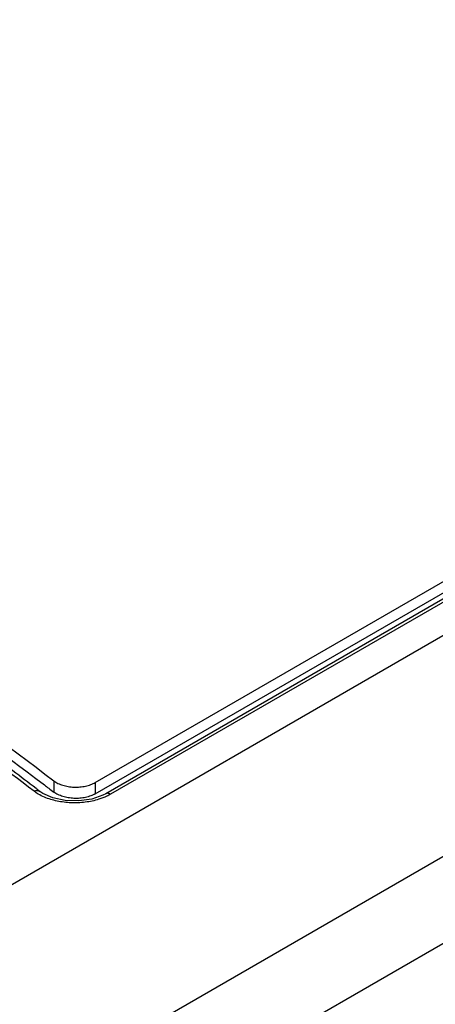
# Model space of a CAD drawing. Header units: inches. Extents: x 0 to 34, y 0 to 22.
# Tile 19 of 60: x 7.514 to 7.816, y 13.465 to 14.18. Entities that reach past the tile are written whole.
import ezdxf

# ---------------------------------------------------------------- set-up
doc = ezdxf.new("R2010")
doc.units = ezdxf.units.IN
doc.header["$LTSCALE"] = 1.87
doc.header["$MEASUREMENT"] = 0
doc.layers.get('0').update_dxf_attribs({"linetype": 'CONTINUOUS'})

msp = doc.modelspace()

# ---------------------------------------------------------------- linework, layer by layer
at = {"color": 7, "linetype": 'CONTINUOUS'}
for p, q in [((9.00698, 14.41675), (7.10698, 13.31971)), ((9.07764, 14.29715), (7.17765, 13.20011)), ((7.21732, 13.16008), (9.04165, 14.21343)), ((7.56886, 13.62558), (8.47016, 14.14598)), ((8.48851, 14.14401), (7.57644, 13.6174)), ((8.492, 14.14366), (7.57995, 13.61705)), ((7.56886, 13.61742), (8.47016, 14.13782)), ((7.5388, 13.62676), (7.5388, 13.6186)), ((7.56886, 13.62558), (7.56886, 13.61742)), ((7.52857, 13.61911), (7.52857, 13.61911)), ((7.57435, 13.6163), (7.56635, 13.61352)), ((7.57644, 13.6174), (7.57435, 13.6163))]:
    msp.add_line(p, q, dxfattribs=at)
for points in [[(7.53795, 13.61445), (7.53075, 13.61764), (7.52857, 13.61911)], [(7.56635, 13.61352), (7.55685, 13.61216), (7.54698, 13.61249), (7.53795, 13.61445)]]:
    msp.add_lwpolyline(points, dxfattribs=at)
for points, knots in [([(6.97612, 15.03765), (7.0634, 14.97109), (7.24454, 14.84078), (7.5302, 14.65692), (7.83308, 14.4823), (8.14808, 14.31964), (8.36399, 14.21969), (8.47221, 14.17219)], [0, 0, 0, 0, 0.190091, 0.38623, 0.588105, 0.79532, 1, 1, 1, 1]), ([(8.46812, 14.16334), (8.37486, 14.20425), (8.19158, 14.28841), (7.9242, 14.42301), (7.66761, 14.56446), (7.42235, 14.71248), (7.18892, 14.86674), (7.03966, 14.97488), (6.96722, 15.02994)], [0, 0, 0, 0, 0.175885, 0.348227, 0.516895, 0.681792, 0.842845, 1, 1, 1, 1]), ([(6.97611, 15.03639), (7.06336, 14.96985), (7.24448, 14.83956), (7.53015, 14.65569), (7.83307, 14.48105), (8.14794, 14.31846), (8.36368, 14.21857), (8.47173, 14.17115)], [0, 0, 0, 0, 0.190084, 0.3863, 0.588284, 0.795583, 1, 1, 1, 1]), ([(6.8751, 14.06874), (6.95257, 14.02342), (7.10534, 13.93026), (7.32686, 13.78299), (7.46948, 13.67944), (7.5388, 13.62676)], [0, 0, 0, 0, 0.337493, 0.672636, 1, 1, 1, 1]), ([(6.87143, 14.06272), (6.95015, 14.01673), (7.10416, 13.92288), (7.32448, 13.77641), (7.46485, 13.67464), (7.53196, 13.62378)], [0, 0, 0, 0, 0.344691, 0.68166, 1, 1, 1, 1]), ([(7.5388, 13.62676), (7.53971, 13.62607), (7.54178, 13.62483), (7.54529, 13.62347), (7.54921, 13.62256), (7.55338, 13.62214), (7.5576, 13.62223), (7.5617, 13.62283), (7.56549, 13.62391), (7.56781, 13.62497), (7.56886, 13.62558)], [0, 0, 0, 0, 0.108722, 0.228583, 0.357111, 0.490877, 0.625941, 0.75824, 0.883972, 1, 1, 1, 1]), ([(7.52432, 13.61926), (7.52517, 13.61963), (7.52668, 13.62001), (7.52812, 13.61942), (7.52856, 13.6191)], [0, 0, 0, 0, 0.633841, 1, 1, 1, 1]), ([(7.57145, 13.61339), (7.56823, 13.61238), (7.56153, 13.61099), (7.55128, 13.61057), (7.54124, 13.61178), (7.53487, 13.61369), (7.5319, 13.61495)], [0, 0, 0, 0, 0.25032, 0.507274, 0.760334, 1, 1, 1, 1]), ([(7.56886, 13.61742), (7.56781, 13.61681), (7.56549, 13.61575), (7.5617, 13.61467), (7.5576, 13.61407), (7.55338, 13.61398), (7.54921, 13.61439), (7.54529, 13.6153), (7.54178, 13.61667), (7.53971, 13.61791), (7.5388, 13.6186)], [0, 0, 0, 0, 0.116028, 0.24176, 0.374059, 0.509123, 0.642889, 0.771417, 0.891278, 1, 1, 1, 1]), ([(7.57995, 13.61705), (7.57922, 13.61747), (7.578, 13.61796), (7.57679, 13.61756), (7.57646, 13.61737)], [0, 0, 0, 0, 0.696884, 1, 1, 1, 1])]:
    msp.add_open_spline(points, degree=3, knots=knots, dxfattribs=at)
for points in [[(7.52432, 13.61926), (7.50302, 13.63551), (7.4816, 13.65161), (7.46007, 13.66757)], [(7.52577, 13.62125), (7.51461, 13.62975), (7.50342, 13.63821), (7.4922, 13.64663)], [(7.52857, 13.61911), (7.52763, 13.61982), (7.5267, 13.62054), (7.52577, 13.62125)], [(7.53196, 13.62378), (7.53297, 13.62302), (7.53397, 13.62226), (7.53497, 13.6215)], [(7.53497, 13.6215), (7.53625, 13.62053), (7.53752, 13.61957), (7.5388, 13.6186)], [(7.52745, 13.61717), (7.52637, 13.61781), (7.52532, 13.6185), (7.52432, 13.61926)], [(7.5319, 13.61495), (7.53037, 13.61559), (7.52888, 13.61633), (7.52745, 13.61717)], [(7.57722, 13.61563), (7.57536, 13.61474), (7.57342, 13.61401), (7.57145, 13.61339)], [(7.57995, 13.61705), (7.57906, 13.61654), (7.57815, 13.61607), (7.57722, 13.61563)]]:
    msp.add_open_spline(points, degree=3, dxfattribs=at)

doc.saveas('drawing.dxf')
